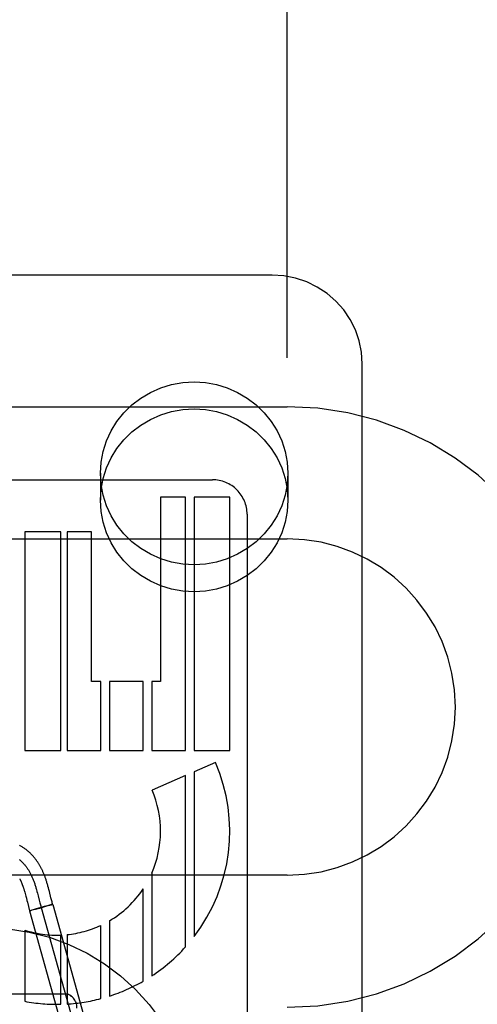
# Model space of a CAD drawing. Header units: inches. Extents: x 0 to 309, y 0 to 200.
# Tile 36 of 64: x 107.909 to 108.29, y 102.015 to 102.835. Entities that reach past the tile are written whole.
import ezdxf

# ---------------------------------------------------------------- set-up
doc = ezdxf.new("R2010")
doc.units = ezdxf.units.IN
doc.header["$LTSCALE"] = 17
doc.header["$MEASUREMENT"] = 0
doc.linetypes.add('HIDDEN', pattern=[0.2, 0.1, -0.1])
doc.layers.add('DEFAULT_2', color=8, linetype='HIDDEN')

msp = doc.modelspace()

# ---------------------------------------------------------------- linework, layer by layer
at = {"layer": 'DEFAULT_2', "color": 8, "linetype": 'HIDDEN'}
for p, q in [((108.13154, 99.15312), (108.13154, 104.65362)), ((108.11904, 102.62195), (107.64404, 102.62195)), ((108.19404, 101.80496), (108.19404, 102.54801)), ((107.63154, 102.51229), (108.13154, 102.51229)), ((107.81014, 102.45149), (108.06939, 102.45149)), ((107.97604, 102.45687), (107.97604, 102.43438)), ((108.13204, 102.45687), (108.13204, 102.43438)), ((108.04687, 102.43709), (108.02614, 102.43709)), ((108.02614, 102.43709), (108.02614, 102.28364)), ((108.04688, 102.22604), (108.04687, 102.43709)), ((108.08374, 102.43709), (108.05402, 102.43709)), ((108.05402, 102.43709), (108.05402, 102.22604)), ((108.08374, 102.22604), (108.08374, 102.43709)), ((108.09814, 102.42275), (108.09814, 101.81788)), ((107.63154, 102.40229), (108.13154, 102.40229)), ((107.94319, 102.40829), (107.91301, 102.40829)), ((107.91301, 102.40829), (107.91301, 102.22604)), ((107.94319, 102.22604), (107.94319, 102.40829)), ((107.96854, 102.40829), (107.94826, 102.40829)), ((107.94826, 102.40829), (107.94826, 102.22604)), ((107.96854, 102.28364), (107.96854, 102.40829)), ((107.97637, 102.28364), (107.96854, 102.28364)), ((107.97637, 102.22604), (107.97637, 102.28364)), ((108.01162, 102.28364), (107.98351, 102.28364)), ((107.98351, 102.28364), (107.98351, 102.22604)), ((108.01162, 102.22604), (108.01162, 102.28364)), ((108.02614, 102.28364), (108.01877, 102.28364)), ((108.01877, 102.28364), (108.01877, 102.22604)), ((107.91301, 102.22604), (107.94319, 102.22604)), ((107.94826, 102.22604), (107.97637, 102.22604)), ((107.98351, 102.22604), (108.01162, 102.22604)), ((108.01877, 102.22604), (108.04688, 102.22604)), ((108.05402, 102.22604), (108.08374, 102.22604)), ((108.07189, 102.21596), (108.05402, 102.20823)), ((108.04687, 102.20514), (108.01903, 102.19309)), ((108.04687, 102.06255), (108.04687, 102.20514)), ((108.05402, 102.20823), (108.05402, 102.07115)), ((108.13154, 102.12229), (107.63154, 102.12229)), ((108.01877, 102.12385), (108.01877, 102.03839)), ((107.91277, 102.10908), (107.91305, 102.10808)), ((107.91305, 102.10808), (107.91334, 102.10703)), ((107.91334, 102.10703), (107.91364, 102.10595)), ((107.91364, 102.10595), (107.91393, 102.10482)), ((107.92283, 102.11026), (107.92322, 102.1088)), ((107.92322, 102.1088), (107.92361, 102.10733)), ((107.92361, 102.10733), (107.92419, 102.1051)), ((107.93277, 102.1118), (107.93237, 102.11325)), ((107.93318, 102.11028), (107.93277, 102.1118)), ((107.93359, 102.10869), (107.93318, 102.11028)), ((107.93491, 102.10353), (107.93359, 102.10869)), ((108.01162, 102.03399), (108.01162, 102.11084)), ((107.91393, 102.10482), (107.9144, 102.10303)), ((107.91524, 102.09973), (107.91714, 102.09262)), ((107.92419, 102.1051), (107.92514, 102.10138)), ((107.92514, 102.10138), (107.92572, 102.09916)), ((107.92572, 102.09916), (107.92615, 102.09753)), ((107.93358, 102.09728), (107.93189, 102.09683)), ((107.93302, 102.09694), (107.93434, 102.09732)), ((107.93457, 102.09754), (107.93355, 102.09727)), ((107.93507, 102.09754), (107.9343, 102.09731)), ((107.93515, 102.09769), (107.93451, 102.09752)), ((107.93547, 102.09766), (107.93478, 102.09745)), ((107.93536, 102.1018), (107.93491, 102.10353)), ((107.93546, 102.09777), (107.93508, 102.09767)), ((107.93581, 102.10013), (107.93536, 102.1018)), ((107.93572, 102.09783), (107.93546, 102.09777)), ((107.93547, 102.09766), (107.93641, 102.09798)), ((107.93587, 102.09787), (107.93572, 102.09783)), ((107.93601, 102.0979), (107.93587, 102.09787)), ((107.93642, 102.09798), (107.9766, 101.95347)), ((107.9181, 102.09294), (107.91716, 102.09262)), ((107.91716, 102.09262), (107.95734, 101.94812)), ((107.91756, 102.0927), (107.91769, 102.09273)), ((107.91769, 102.09273), (107.91784, 102.09277)), ((107.91784, 102.09277), (107.91809, 102.09283)), ((107.91849, 102.09293), (107.91805, 102.09282)), ((107.91902, 102.09322), (107.9181, 102.09294)), ((107.91908, 102.09308), (107.91843, 102.09291)), ((107.91997, 102.0935), (107.91898, 102.09321)), ((107.92005, 102.09334), (107.91898, 102.09306)), ((107.92178, 102.09402), (107.91997, 102.0935)), ((107.92191, 102.09384), (107.92005, 102.09334)), ((107.92259, 102.09425), (107.92164, 102.09398)), ((107.92466, 102.09459), (107.92181, 102.09381)), ((107.92568, 102.09512), (107.92251, 102.09423)), ((107.92466, 102.09459), (107.92804, 102.09552)), ((107.92923, 102.0961), (107.92568, 102.09512)), ((107.92679, 102.0953), (107.96697, 101.9508)), ((107.93107, 102.09638), (107.92787, 102.09548)), ((107.93189, 102.09683), (107.92912, 102.09607)), ((107.93302, 102.09694), (107.93098, 102.09635)), ((107.98351, 102.08428), (107.98351, 102.02158)), ((107.91301, 102.07661), (107.91301, 102.01727)), ((107.94826, 102.07279), (107.94826, 102.01502)), ((107.97637, 102.01951), (107.97637, 102.08052)), ((107.94319, 102.01481), (107.94319, 102.07244)), ((107.81654, 102.02341), (107.94654, 102.02341))]:
    msp.add_line(p, q, dxfattribs=at)
for points in [[(108.19404, 102.54801), (108.1934, 102.55762), (108.19151, 102.56708), (108.18837, 102.57622), (108.18405, 102.58488), (108.17862, 102.59292), (108.17217, 102.6002), (108.16479, 102.6066), (108.15663, 102.61199), (108.14782, 102.61629), (108.1385, 102.61942), (108.12886, 102.62131), (108.11904, 102.62195)], [(107.97604, 102.45687), (107.97662, 102.46611), (107.97831, 102.47509), (107.98112, 102.48387), (107.98498, 102.49226), (107.98985, 102.50013), (107.99566, 102.50737), (108.00232, 102.51387), (108.00973, 102.51954), (108.0178, 102.52429), (108.02638, 102.52807), (108.03538, 102.5308), (108.04464, 102.53247), (108.05404, 102.53302), (108.06344, 102.53247), (108.07271, 102.5308), (108.0817, 102.52807), (108.09029, 102.52429), (108.09835, 102.51954), (108.10576, 102.51387), (108.11242, 102.50737), (108.11823, 102.50013), (108.12311, 102.49226), (108.12697, 102.48387), (108.12977, 102.47509), (108.13146, 102.46611), (108.13204, 102.45687)], [(107.97604, 102.43438), (107.97662, 102.44362), (107.97831, 102.4526), (107.98112, 102.46138), (107.98498, 102.46977), (107.98985, 102.47763), (107.99566, 102.48488), (108.00232, 102.49137), (108.00973, 102.49705), (108.0178, 102.5018), (108.02638, 102.50558), (108.03538, 102.50831), (108.04464, 102.50998), (108.05404, 102.51052), (108.06344, 102.50998), (108.07271, 102.50831), (108.0817, 102.50558), (108.09029, 102.5018), (108.09835, 102.49705), (108.10576, 102.49137), (108.11242, 102.48488), (108.11823, 102.47763), (108.12311, 102.46977), (108.12697, 102.46138), (108.12977, 102.4526), (108.13146, 102.44362), (108.13204, 102.43438)], [(108.13204, 102.45687), (108.13146, 102.44762), (108.12977, 102.43864), (108.12697, 102.42987), (108.12311, 102.42148), (108.11823, 102.41361), (108.11242, 102.40637), (108.10576, 102.39987), (108.09835, 102.39419), (108.09029, 102.38944), (108.0817, 102.38566), (108.07271, 102.38293), (108.06344, 102.38127), (108.05404, 102.38072), (108.04464, 102.38127), (108.03538, 102.38293), (108.02638, 102.38566), (108.0178, 102.38944), (108.00973, 102.39419), (108.00232, 102.39987), (107.99566, 102.40637), (107.98985, 102.41361), (107.98498, 102.42148), (107.98112, 102.42987), (107.97831, 102.43864), (107.97662, 102.44762), (107.97604, 102.45687)], [(108.13204, 102.43438), (108.13146, 102.42513), (108.12977, 102.41615), (108.12697, 102.40737), (108.12311, 102.39899), (108.11823, 102.39112), (108.11242, 102.38388), (108.10576, 102.37738), (108.09835, 102.3717), (108.09029, 102.36695), (108.0817, 102.36317), (108.07271, 102.36044), (108.06344, 102.35878), (108.05404, 102.35823), (108.04464, 102.35878), (108.03538, 102.36044), (108.02638, 102.36317), (108.0178, 102.36695), (108.00973, 102.3717), (108.00232, 102.37738), (107.99566, 102.38388), (107.98985, 102.39112), (107.98498, 102.39899), (107.98112, 102.40737), (107.97831, 102.41615), (107.97662, 102.42513), (107.97604, 102.43438)], [(107.93237, 102.11325), (107.93218, 102.11395), (107.93198, 102.11464), (107.93178, 102.11533), (107.93157, 102.116), (107.93137, 102.11666), (107.93117, 102.1173), (107.93097, 102.11793), (107.93077, 102.11854), (107.93056, 102.11914), (107.93037, 102.11972), (107.93017, 102.12028), (107.92997, 102.12082), (107.92977, 102.12136), (107.92957, 102.12189), (107.92936, 102.12241), (107.92915, 102.12294), (107.92893, 102.12348), (107.9287, 102.12401), (107.92847, 102.12454), (107.92824, 102.12507), (107.928, 102.1256), (107.92775, 102.12612), (107.92751, 102.12664), (107.92726, 102.12715), (107.927, 102.12766), (107.92674, 102.12817), (107.92648, 102.12867), (107.92621, 102.12917), (107.92593, 102.12967), (107.92565, 102.13017), (107.92536, 102.13066), (107.92507, 102.13115), (107.92478, 102.13164), (107.92447, 102.13212), (107.92416, 102.13261), (107.92385, 102.13309), (107.92352, 102.13357), (107.9232, 102.13404), (107.92286, 102.13451), (107.92252, 102.13498), (107.92218, 102.13544), (107.92182, 102.13591), (107.92146, 102.13637), (107.9211, 102.13682), (107.92072, 102.13727), (107.92034, 102.13772), (107.91995, 102.13817), (107.91955, 102.13861), (107.91915, 102.13905), (107.91874, 102.13948), (107.91832, 102.13991), (107.91789, 102.14034), (107.91745, 102.14076), (107.91701, 102.14118), (107.91656, 102.14159), (107.9161, 102.142), (107.91563, 102.1424), (107.91515, 102.1428), (107.91467, 102.14319), (107.91417, 102.14358), (107.91366, 102.14396), (107.91315, 102.14434), (107.91262, 102.14471), (107.91209, 102.14508), (107.91155, 102.14544), (107.91099, 102.1458), (107.91043, 102.14615), (107.90985, 102.14649), (107.90926, 102.14682), (107.90867, 102.14715)], [(107.90847, 102.13535), (107.90887, 102.13502), (107.90928, 102.13468), (107.90968, 102.13433), (107.91007, 102.13397), (107.91046, 102.13361), (107.91085, 102.13324), (107.91123, 102.13286), (107.91161, 102.13247), (107.91198, 102.13207), (107.91235, 102.13167), (107.91272, 102.13125), (107.91308, 102.13083), (107.91343, 102.13039), (107.91379, 102.12995), (107.91414, 102.1295), (107.91448, 102.12904), (107.91482, 102.12857), (107.91515, 102.12809), (107.91548, 102.12761), (107.91581, 102.12711), (107.91613, 102.1266), (107.91645, 102.12609), (107.91676, 102.12556), (107.91707, 102.12503), (107.91737, 102.12448), (107.91767, 102.12393), (107.91797, 102.12336), (107.91826, 102.12279), (107.91854, 102.12221), (107.91882, 102.12161), (107.9191, 102.12101), (107.91937, 102.12039), (107.91964, 102.11977), (107.9199, 102.11914), (107.92016, 102.11849), (107.92041, 102.11784), (107.92065, 102.11717), (107.9209, 102.1165), (107.92113, 102.11584), (107.92135, 102.11516), (107.92157, 102.11449), (107.92179, 102.1138), (107.922, 102.1131), (107.92221, 102.1124), (107.92242, 102.11169), (107.92262, 102.11098), (107.92283, 102.11026)], [(107.90885, 102.11923), (107.90899, 102.11895), (107.90914, 102.11867), (107.90928, 102.11839), (107.90942, 102.1181), (107.90956, 102.11781), (107.9097, 102.11752), (107.90984, 102.11722), (107.90997, 102.11692), (107.91011, 102.11661), (107.91024, 102.11631), (107.91038, 102.11599), (107.91051, 102.11568), (107.91064, 102.11536), (107.91077, 102.11503), (107.9109, 102.1147), (107.91103, 102.11437), (107.91115, 102.11403), (107.91128, 102.11369), (107.91141, 102.11334), (107.91153, 102.11298), (107.91166, 102.1126), (107.9118, 102.11221), (107.91193, 102.1118), (107.91207, 102.11138), (107.9122, 102.11095), (107.91234, 102.1105), (107.91248, 102.11003), (107.91262, 102.10956), (107.91277, 102.10908)], [(107.9144, 102.10303), (107.91489, 102.1011), (107.91524, 102.09973)], [(107.92615, 102.09753), (107.92638, 102.09672), (107.9266, 102.09592), (107.92683, 102.09513), (107.92706, 102.09434)], [(107.93641, 102.09798), (107.93625, 102.09856), (107.93603, 102.09933), (107.93581, 102.10013)], [(107.93622, 102.09795), (107.93618, 102.09794), (107.93612, 102.09793), (107.93601, 102.0979)], [(107.93641, 102.09798), (107.93641, 102.09798), (107.9364, 102.09798), (107.93639, 102.09798), (107.93637, 102.09798), (107.93634, 102.09797), (107.93632, 102.09797), (107.93629, 102.09796), (107.93625, 102.09796), (107.93621, 102.09795)], [(107.93642, 102.09798), (107.93642, 102.09798), (107.93641, 102.09798), (107.9364, 102.09798), (107.93638, 102.09798)], [(107.91755, 102.0927), (107.91744, 102.09267), (107.91739, 102.09266), (107.91735, 102.09265), (107.91731, 102.09264), (107.91727, 102.09264), (107.91724, 102.09263), (107.91721, 102.09262), (107.91719, 102.09262), (107.91717, 102.09262), (107.91716, 102.09262), (107.91715, 102.09262), (107.91714, 102.09262)], [(107.91716, 102.09262), (107.91716, 102.09262), (107.91717, 102.09262), (107.91718, 102.09262), (107.9172, 102.09262), (107.91722, 102.09263), (107.91724, 102.09263)]]:
    msp.add_lwpolyline(points, dxfattribs=at)
msp.add_circle((107.88154, 101.90341), 0.175, dxfattribs=at)
for centre, radius, start, end in [((108.13154, 102.26229), 0.25, 270, 90), ((108.0694, 102.42275), 0.02874, 0.01054, 90.02027), ((108.13154, 102.26229), 0.14, 270, 90), ((107.93974, 102.15877), 0.144, 322.52312, 23.40302), ((107.93974, 102.15877), 0.0864, 336.16143, 23.40475), ((107.93974, 102.15877), 0.0864, 300.44126, 326.30555), ((107.93974, 102.15877), 0.0864, 251.9811, 272.2925), ((107.93974, 102.15877), 0.0864, 275.66187, 295.08817), ((107.93974, 102.15877), 0.144, 303.28679, 318.07244), ((107.93974, 102.15877), 0.144, 287.69761, 299.94758), ((107.93974, 102.15877), 0.144, 259.30349, 271.37485), ((107.93974, 102.15877), 0.144, 273.39432, 284.7393)]:
    msp.add_arc(centre, radius, start, end, dxfattribs=at)
msp.add_ellipse((107.94654, 102.01154), major_axis=(0, 0.01187), ratio=0.842271, start_param=-1.570796, end_param=0, dxfattribs=at)

doc.saveas('drawing.dxf')
